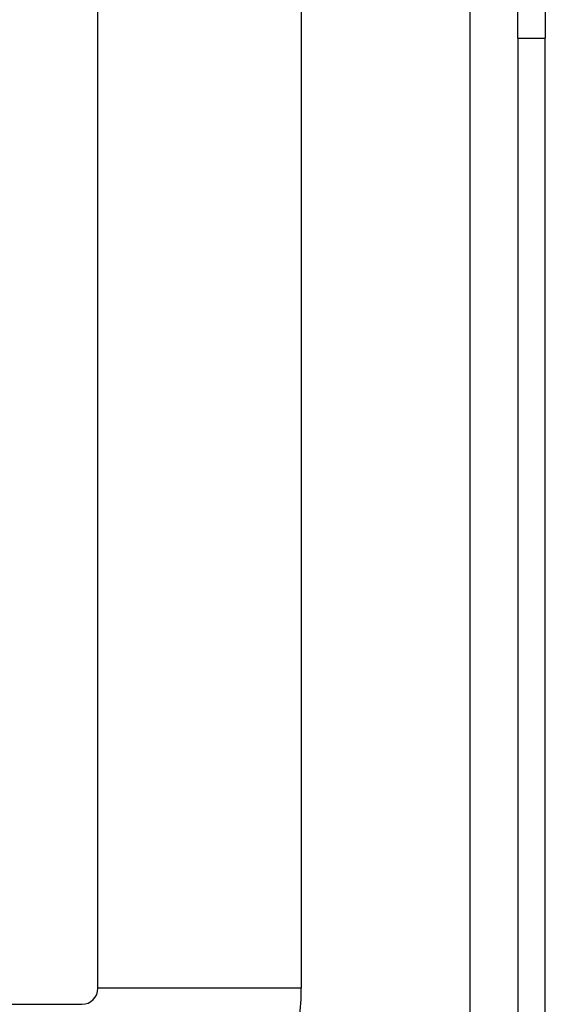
# Model space of a CAD drawing. Header units: inches. Extents: x 2.3 to 72.2, y 3.3 to 39.4.
# Tile 23 of 77: x 13.2 to 14.2, y 8.4 to 10.3. Entities that reach past the tile are written whole.
import ezdxf

# ---------------------------------------------------------------- set-up
doc = ezdxf.new("R2010")
doc.units = ezdxf.units.IN
doc.header["$MEASUREMENT"] = 0
doc.layers.add('Visible Edges(ANSI)', color=7, linetype='Continuous', lineweight=25)
doc.layers.add('Visible Tangent Edges(ANSI)', color=7, linetype='Continuous', lineweight=25)

msp = doc.modelspace()

# ---------------------------------------------------------------- linework, layer by layer
at = {"layer": 'Visible Edges(ANSI)'}
for p, q in [((13.308, 8.3835), (13.308, 11.3802)), ((13.7017, 10.5651), (13.7017, 8.3835)), ((14.1211, 10.2221), (14.1211, 10.5341)), ((14.1741, 10.5341), (14.1741, 10.2221)), ((14.1211, 10.2221), (14.1211, 7.7111)), ((14.1741, 7.7111), (14.1741, 10.2221)), ((3.1329, 8.3525), (13.277, 8.3525))]:
    msp.add_line(p, q, dxfattribs=at)
for radius in [0.031, 0.4247]:
    msp.add_arc((13.277, 8.3835), radius, 270, 0, dxfattribs=at)
at = {"layer": 'Visible Tangent Edges(ANSI)'}
for p, q in [((14.0281, 10.2935), (14.0281, 7.7111)), ((14.1211, 10.2221), (14.1741, 10.2221)), ((13.7017, 8.3835), (13.308, 8.3835))]:
    msp.add_line(p, q, dxfattribs=at)

doc.saveas('drawing.dxf')
